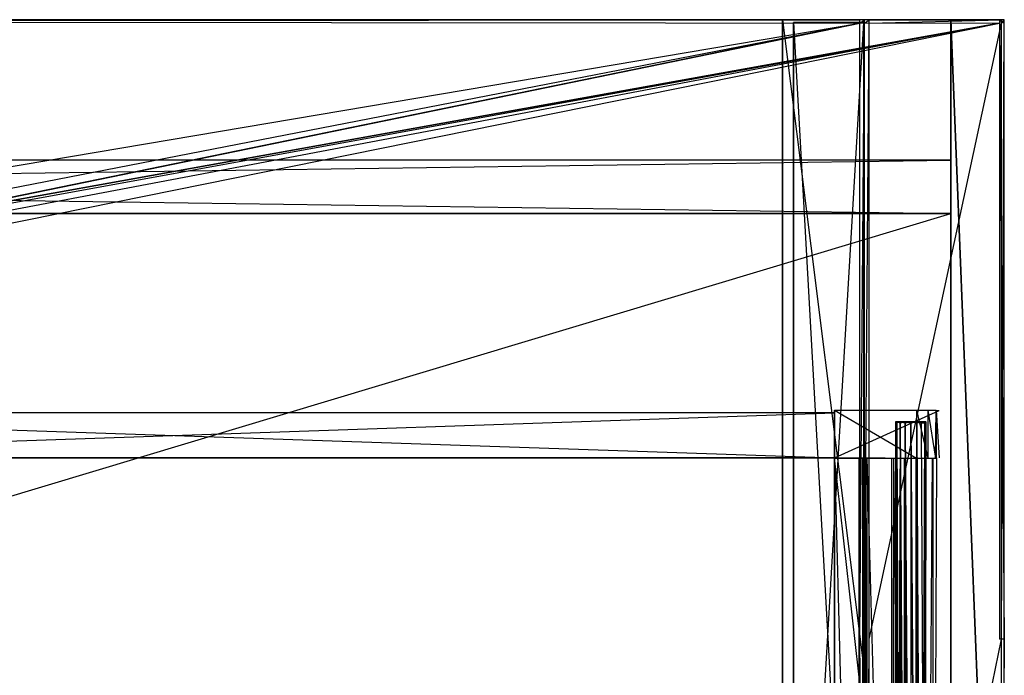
# Model space of a CAD drawing. Extents: x 0 to 1.4, y -0.5 to 0.
# Tile 22 of 22: x 1.05 to 1.4, y -0.23 to 0. Entities that reach past the tile are written whole.
import ezdxf

# ---------------------------------------------------------------- set-up
doc = ezdxf.new("R2010")
doc.units = 0
for name, color, linetype in [('L0_DRAWERBOX_LEGATO_REL_7_X_139', 7, 'CONTINUOUS'), ('L11_KORPUS_LEGATO_BO_X_13620__Y', 7, 'CONTINUOUS'), ('L12_KORPUS_LEGATO_RWT_X_13620__', 7, 'CONTINUOUS'), ('L13_KORPUS_LEGATO_3_N_B14400___', 7, 'CONTINUOUS'), ('L14_KORPUS_LEGATO_2_N_B14400___', 7, 'CONTINUOUS'), ('L28_PLATTE_LEGATO_N_B14400__0__', 7, 'CONTINUOUS'), ('L2_DRAWERBOX_LEGATO_REL_5_X_365', 7, 'CONTINUOUS'), ('L4_DRAWERBOX_LEGATO_REL_3_X_469', 7, 'CONTINUOUS'), ('L5_DRAWERBOX_LEGATO_REL_2_X_469', 7, 'CONTINUOUS'), ('L7_DRAWERBOX_LEGATO_REL_0_X_373', 7, 'CONTINUOUS'), ('L9_KORPUS_LEGATO_SE_X_190__Y_47', 7, 'CONTINUOUS')]:
    doc.layers.add(name, color=color, linetype=linetype)

msp = doc.modelspace()

# ---------------------------------------------------------------- linework, layer by layer
at = {"layer": 'L0_DRAWERBOX_LEGATO_REL_7_X_139', "color": 8}
for points, invisible_edges in [([(1.361331, -0.143525, 0.1666), (1.361743, -0.143151, 0.164526), (1.361743, -0.143525, 0.164526), (1.361331, -0.143525, 0.1666)], 13), ([(1.361743, -0.143151, 0.164526), (1.361331, -0.143525, 0.1666), (1.361331, -0.143151, 0.1666), (1.361743, -0.143151, 0.164526)], 14), ([(1.361743, -0.143525, 0.168674), (1.361331, -0.143151, 0.1666), (1.361331, -0.143525, 0.1666), (1.361743, -0.143525, 0.168674)], 13), ([(1.361331, -0.143151, 0.1666), (1.361743, -0.143525, 0.168674), (1.361743, -0.143151, 0.168674), (1.361331, -0.143151, 0.1666)], 14), ([(1.361743, -0.143151, 0.168674), (1.362513, -0.143151, 0.1666), (1.361331, -0.143151, 0.1666), (1.361743, -0.143151, 0.168674)], 13), ([(1.361331, -0.143151, 0.1666), (1.362835, -0.143151, 0.164979), (1.361743, -0.143151, 0.164526), (1.361331, -0.143151, 0.1666)], 13), ([(1.362835, -0.143151, 0.164979), (1.361331, -0.143151, 0.1666), (1.362513, -0.143151, 0.1666), (1.362835, -0.143151, 0.164979)], 14), ([(1.361331, -0.453487, 0.1666), (1.361743, -0.143525, 0.164526), (1.361743, -0.453487, 0.164526), (1.361331, -0.453487, 0.1666)], 13), ([(1.361743, -0.143525, 0.164526), (1.361331, -0.453487, 0.1666), (1.361331, -0.143525, 0.1666), (1.361743, -0.143525, 0.164526)], 14), ([(1.361743, -0.453487, 0.168674), (1.361331, -0.143525, 0.1666), (1.361331, -0.453487, 0.1666), (1.361743, -0.453487, 0.168674)], 13), ([(1.361331, -0.143525, 0.1666), (1.361743, -0.453487, 0.168674), (1.361743, -0.143525, 0.168674), (1.361331, -0.143525, 0.1666)], 14), ([(1.361743, -0.143525, 0.164526), (1.362918, -0.143151, 0.162768), (1.362918, -0.143525, 0.162768), (1.361743, -0.143525, 0.164526)], 13), ([(1.362918, -0.143151, 0.162768), (1.361743, -0.143525, 0.164526), (1.361743, -0.143151, 0.164526), (1.362918, -0.143151, 0.162768)], 14), ([(1.362918, -0.143525, 0.170432), (1.361743, -0.143151, 0.168674), (1.361743, -0.143525, 0.168674), (1.362918, -0.143525, 0.170432)], 13), ([(1.361743, -0.143151, 0.168674), (1.362918, -0.143525, 0.170432), (1.362918, -0.143151, 0.170432), (1.361743, -0.143151, 0.168674)], 14), ([(1.361743, -0.143151, 0.168674), (1.363754, -0.143151, 0.169596), (1.362835, -0.143151, 0.168221), (1.361743, -0.143151, 0.168674)], 13), ([(1.363754, -0.143151, 0.169596), (1.361743, -0.143151, 0.168674), (1.362918, -0.143151, 0.170432), (1.363754, -0.143151, 0.169596)], 14), ([(1.362513, -0.143151, 0.1666), (1.361743, -0.143151, 0.168674), (1.362835, -0.143151, 0.168221), (1.362513, -0.143151, 0.1666)], 14), ([(1.361743, -0.143151, 0.164526), (1.363754, -0.143151, 0.163604), (1.362918, -0.143151, 0.162768), (1.361743, -0.143151, 0.164526)], 13), ([(1.363754, -0.143151, 0.163604), (1.361743, -0.143151, 0.164526), (1.362835, -0.143151, 0.164979), (1.363754, -0.143151, 0.163604)], 14), ([(1.361743, -0.453487, 0.164526), (1.362918, -0.143525, 0.162768), (1.362918, -0.453487, 0.162768), (1.361743, -0.453487, 0.164526)], 13), ([(1.362918, -0.143525, 0.162768), (1.361743, -0.453487, 0.164526), (1.361743, -0.143525, 0.164526), (1.362918, -0.143525, 0.162768)], 14), ([(1.362918, -0.453487, 0.170432), (1.361743, -0.143525, 0.168674), (1.361743, -0.453487, 0.168674), (1.362918, -0.453487, 0.170432)], 13), ([(1.361743, -0.143525, 0.168674), (1.362918, -0.453487, 0.170432), (1.362918, -0.143525, 0.170432), (1.361743, -0.143525, 0.168674)], 14), ([(1.370664, -0.143151, 0.164979), (1.362835, -0.143151, 0.164979), (1.362513, -0.143151, 0.1666), (1.370664, -0.143151, 0.164979)], 10), ([(1.370664, -0.143151, 0.164979), (1.362513, -0.143151, 0.1666), (1.370987, -0.143151, 0.1666), (1.370664, -0.143151, 0.164979)], 13), ([(1.370987, -0.143151, 0.1666), (1.362513, -0.143151, 0.1666), (1.370664, -0.143151, 0.168221), (1.370987, -0.143151, 0.1666)], 10), ([(1.370664, -0.143151, 0.168221), (1.362513, -0.143151, 0.1666), (1.362835, -0.143151, 0.168221), (1.370664, -0.143151, 0.168221)], 13), ([(1.370664, -0.143151, 0.164979), (1.363754, -0.143151, 0.163604), (1.362835, -0.143151, 0.164979), (1.370664, -0.143151, 0.164979)], 13), ([(1.370664, -0.143151, 0.168221), (1.362835, -0.143151, 0.168221), (1.369746, -0.143151, 0.169596), (1.370664, -0.143151, 0.168221)], 14), ([(1.369746, -0.143151, 0.169596), (1.362835, -0.143151, 0.168221), (1.363754, -0.143151, 0.169596), (1.369746, -0.143151, 0.169596)], 15), ([(1.364676, -0.143151, 0.161593), (1.362918, -0.143525, 0.162768), (1.362918, -0.143151, 0.162768), (1.364676, -0.143151, 0.161593)], 13), ([(1.362918, -0.143525, 0.162768), (1.364676, -0.143151, 0.161593), (1.364676, -0.143525, 0.161593), (1.362918, -0.143525, 0.162768)], 14), ([(1.362918, -0.143151, 0.170432), (1.365128, -0.143151, 0.170514), (1.363754, -0.143151, 0.169596), (1.362918, -0.143151, 0.170432)], 13), ([(1.365128, -0.143151, 0.170514), (1.362918, -0.143151, 0.170432), (1.364676, -0.143151, 0.171607), (1.365128, -0.143151, 0.170514)], 14), ([(1.362918, -0.143151, 0.162768), (1.365128, -0.143151, 0.162686), (1.364676, -0.143151, 0.161593), (1.362918, -0.143151, 0.162768)], 13), ([(1.365128, -0.143151, 0.162686), (1.362918, -0.143151, 0.162768), (1.363754, -0.143151, 0.163604), (1.365128, -0.143151, 0.162686)], 14), ([(1.364676, -0.143525, 0.171607), (1.362918, -0.143151, 0.170432), (1.362918, -0.143525, 0.170432), (1.364676, -0.143525, 0.171607)], 13), ([(1.362918, -0.143151, 0.170432), (1.364676, -0.143525, 0.171607), (1.364676, -0.143151, 0.171607), (1.362918, -0.143151, 0.170432)], 14), ([(1.362918, -0.143525, 0.162768), (1.364676, -0.453487, 0.161593), (1.362918, -0.453487, 0.162768), (1.362918, -0.143525, 0.162768)], 13), ([(1.364676, -0.453487, 0.161593), (1.362918, -0.143525, 0.162768), (1.364676, -0.143525, 0.161593), (1.364676, -0.453487, 0.161593)], 14), ([(1.364676, -0.453487, 0.171607), (1.362918, -0.143525, 0.170432), (1.362918, -0.453487, 0.170432), (1.364676, -0.453487, 0.171607)], 13), ([(1.362918, -0.143525, 0.170432), (1.364676, -0.453487, 0.171607), (1.364676, -0.143525, 0.171607), (1.362918, -0.143525, 0.170432)], 14), ([(1.369746, -0.143151, 0.163604), (1.365128, -0.143151, 0.162686), (1.363754, -0.143151, 0.163604), (1.369746, -0.143151, 0.163604)], 13), ([(1.369746, -0.143151, 0.163604), (1.363754, -0.143151, 0.163604), (1.370664, -0.143151, 0.164979), (1.369746, -0.143151, 0.163604)], 10), ([(1.369746, -0.143151, 0.169596), (1.363754, -0.143151, 0.169596), (1.368371, -0.143151, 0.170514), (1.369746, -0.143151, 0.169596)], 15), ([(1.368371, -0.143151, 0.170514), (1.363754, -0.143151, 0.169596), (1.365128, -0.143151, 0.170514), (1.368371, -0.143151, 0.170514)], 15), ([(1.36675, -0.143151, 0.161181), (1.364676, -0.143525, 0.161593), (1.364676, -0.143151, 0.161593), (1.36675, -0.143151, 0.161181)], 13), ([(1.364676, -0.143525, 0.161593), (1.36675, -0.143151, 0.161181), (1.36675, -0.143525, 0.161181), (1.364676, -0.143525, 0.161593)], 14), ([(1.36675, -0.143525, 0.172019), (1.364676, -0.143151, 0.171607), (1.364676, -0.143525, 0.171607), (1.36675, -0.143525, 0.172019)], 13), ([(1.364676, -0.143151, 0.171607), (1.36675, -0.143525, 0.172019), (1.36675, -0.143151, 0.172019), (1.364676, -0.143151, 0.171607)], 14), ([(1.364676, -0.143151, 0.171607), (1.36675, -0.143151, 0.170837), (1.365128, -0.143151, 0.170514), (1.364676, -0.143151, 0.171607)], 13), ([(1.36675, -0.143151, 0.170837), (1.364676, -0.143151, 0.171607), (1.36675, -0.143151, 0.172019), (1.36675, -0.143151, 0.170837)], 14), ([(1.364676, -0.143151, 0.161593), (1.36675, -0.143151, 0.162363), (1.36675, -0.143151, 0.161181), (1.364676, -0.143151, 0.161593)], 13), ([(1.36675, -0.143151, 0.162363), (1.364676, -0.143151, 0.161593), (1.365128, -0.143151, 0.162686), (1.36675, -0.143151, 0.162363)], 14), ([(1.364676, -0.143525, 0.161593), (1.36675, -0.453487, 0.161181), (1.364676, -0.453487, 0.161593), (1.364676, -0.143525, 0.161593)], 13), ([(1.36675, -0.453487, 0.161181), (1.364676, -0.143525, 0.161593), (1.36675, -0.143525, 0.161181), (1.36675, -0.453487, 0.161181)], 14), ([(1.36675, -0.453487, 0.172019), (1.364676, -0.143525, 0.171607), (1.364676, -0.453487, 0.171607), (1.36675, -0.453487, 0.172019)], 13), ([(1.364676, -0.143525, 0.171607), (1.36675, -0.453487, 0.172019), (1.36675, -0.143525, 0.172019), (1.364676, -0.143525, 0.171607)], 14), ([(1.365128, -0.143151, 0.162686), (1.368371, -0.143151, 0.162686), (1.36675, -0.143151, 0.162363), (1.365128, -0.143151, 0.162686)], 13), ([(1.368371, -0.143151, 0.162686), (1.365128, -0.143151, 0.162686), (1.369746, -0.143151, 0.163604), (1.368371, -0.143151, 0.162686)], 10), ([(1.368371, -0.143151, 0.170514), (1.365128, -0.143151, 0.170514), (1.36675, -0.143151, 0.170837), (1.368371, -0.143151, 0.170514)], 15), ([(1.368824, -0.143525, 0.171607), (1.36675, -0.143151, 0.172019), (1.36675, -0.143525, 0.172019), (1.368824, -0.143525, 0.171607)], 13), ([(1.36675, -0.143151, 0.172019), (1.368824, -0.143525, 0.171607), (1.368824, -0.143151, 0.171607), (1.36675, -0.143151, 0.172019)], 14), ([(1.368824, -0.143151, 0.161593), (1.36675, -0.143525, 0.161181), (1.36675, -0.143151, 0.161181), (1.368824, -0.143151, 0.161593)], 13), ([(1.36675, -0.143525, 0.161181), (1.368824, -0.143151, 0.161593), (1.368824, -0.143525, 0.161593), (1.36675, -0.143525, 0.161181)], 14), ([(1.36675, -0.143151, 0.162363), (1.368824, -0.143151, 0.161593), (1.36675, -0.143151, 0.161181), (1.36675, -0.143151, 0.162363)], 13), ([(1.368824, -0.143151, 0.161593), (1.36675, -0.143151, 0.162363), (1.368371, -0.143151, 0.162686), (1.368824, -0.143151, 0.161593)], 14), ([(1.36675, -0.143151, 0.170837), (1.368824, -0.143151, 0.171607), (1.368371, -0.143151, 0.170514), (1.36675, -0.143151, 0.170837)], 13), ([(1.368824, -0.143151, 0.171607), (1.36675, -0.143151, 0.170837), (1.36675, -0.143151, 0.172019), (1.368824, -0.143151, 0.171607)], 14), ([(1.368824, -0.453487, 0.171607), (1.36675, -0.143525, 0.172019), (1.36675, -0.453487, 0.172019), (1.368824, -0.453487, 0.171607)], 13), ([(1.36675, -0.143525, 0.172019), (1.368824, -0.453487, 0.171607), (1.368824, -0.143525, 0.171607), (1.36675, -0.143525, 0.172019)], 14), ([(1.36675, -0.143525, 0.161181), (1.368824, -0.453487, 0.161593), (1.36675, -0.453487, 0.161181), (1.36675, -0.143525, 0.161181)], 13), ([(1.368824, -0.453487, 0.161593), (1.36675, -0.143525, 0.161181), (1.368824, -0.143525, 0.161593), (1.368824, -0.453487, 0.161593)], 14), ([(1.368371, -0.143151, 0.162686), (1.370582, -0.143151, 0.162768), (1.368824, -0.143151, 0.161593), (1.368371, -0.143151, 0.162686)], 13), ([(1.370582, -0.143151, 0.162768), (1.368371, -0.143151, 0.162686), (1.369746, -0.143151, 0.163604), (1.370582, -0.143151, 0.162768)], 14), ([(1.368371, -0.143151, 0.170514), (1.370582, -0.143151, 0.170432), (1.369746, -0.143151, 0.169596), (1.368371, -0.143151, 0.170514)], 13), ([(1.370582, -0.143151, 0.170432), (1.368371, -0.143151, 0.170514), (1.368824, -0.143151, 0.171607), (1.370582, -0.143151, 0.170432)], 14), ([(1.370582, -0.143525, 0.170432), (1.368824, -0.143151, 0.171607), (1.368824, -0.143525, 0.171607), (1.370582, -0.143525, 0.170432)], 13), ([(1.368824, -0.143151, 0.171607), (1.370582, -0.143525, 0.170432), (1.370582, -0.143151, 0.170432), (1.368824, -0.143151, 0.171607)], 14), ([(1.370582, -0.143151, 0.162768), (1.368824, -0.143525, 0.161593), (1.368824, -0.143151, 0.161593), (1.370582, -0.143151, 0.162768)], 13), ([(1.368824, -0.143525, 0.161593), (1.370582, -0.143151, 0.162768), (1.370582, -0.143525, 0.162768), (1.368824, -0.143525, 0.161593)], 14), ([(1.370582, -0.453487, 0.170432), (1.368824, -0.143525, 0.171607), (1.368824, -0.453487, 0.171607), (1.370582, -0.453487, 0.170432)], 13), ([(1.368824, -0.143525, 0.171607), (1.370582, -0.453487, 0.170432), (1.370582, -0.143525, 0.170432), (1.368824, -0.143525, 0.171607)], 14), ([(1.368824, -0.143525, 0.161593), (1.370582, -0.453487, 0.162768), (1.368824, -0.453487, 0.161593), (1.368824, -0.143525, 0.161593)], 13), ([(1.370582, -0.453487, 0.162768), (1.368824, -0.143525, 0.161593), (1.370582, -0.143525, 0.162768), (1.370582, -0.453487, 0.162768)], 14), ([(1.369746, -0.143151, 0.163604), (1.371757, -0.143151, 0.164526), (1.370582, -0.143151, 0.162768), (1.369746, -0.143151, 0.163604)], 13), ([(1.371757, -0.143151, 0.164526), (1.369746, -0.143151, 0.163604), (1.370664, -0.143151, 0.164979), (1.371757, -0.143151, 0.164526)], 14), ([(1.369746, -0.143151, 0.169596), (1.371757, -0.143151, 0.168674), (1.370664, -0.143151, 0.168221), (1.369746, -0.143151, 0.169596)], 13), ([(1.371757, -0.143151, 0.168674), (1.369746, -0.143151, 0.169596), (1.370582, -0.143151, 0.170432), (1.371757, -0.143151, 0.168674)], 14), ([(1.371757, -0.143151, 0.168674), (1.370582, -0.143525, 0.170432), (1.371757, -0.143525, 0.168674), (1.371757, -0.143151, 0.168674)], 13), ([(1.370582, -0.143525, 0.170432), (1.371757, -0.143151, 0.168674), (1.370582, -0.143151, 0.170432), (1.370582, -0.143525, 0.170432)], 14), ([(1.370582, -0.143151, 0.162768), (1.371757, -0.143525, 0.164526), (1.370582, -0.143525, 0.162768), (1.370582, -0.143151, 0.162768)], 13), ([(1.371757, -0.143525, 0.164526), (1.370582, -0.143151, 0.162768), (1.371757, -0.143151, 0.164526), (1.371757, -0.143525, 0.164526)], 14), ([(1.371757, -0.143525, 0.168674), (1.370582, -0.453487, 0.170432), (1.371757, -0.453487, 0.168674), (1.371757, -0.143525, 0.168674)], 13), ([(1.370582, -0.453487, 0.170432), (1.371757, -0.143525, 0.168674), (1.370582, -0.143525, 0.170432), (1.370582, -0.453487, 0.170432)], 14), ([(1.370582, -0.143525, 0.162768), (1.371757, -0.453487, 0.164526), (1.370582, -0.453487, 0.162768), (1.370582, -0.143525, 0.162768)], 13), ([(1.371757, -0.453487, 0.164526), (1.370582, -0.143525, 0.162768), (1.371757, -0.143525, 0.164526), (1.371757, -0.453487, 0.164526)], 14), ([(1.370664, -0.143151, 0.164979), (1.372169, -0.143151, 0.1666), (1.371757, -0.143151, 0.164526), (1.370664, -0.143151, 0.164979)], 13), ([(1.372169, -0.143151, 0.1666), (1.370664, -0.143151, 0.164979), (1.370987, -0.143151, 0.1666), (1.372169, -0.143151, 0.1666)], 14), ([(1.371757, -0.143151, 0.168674), (1.370987, -0.143151, 0.1666), (1.370664, -0.143151, 0.168221), (1.371757, -0.143151, 0.168674)], 14), ([(1.370987, -0.143151, 0.1666), (1.371757, -0.143151, 0.168674), (1.372169, -0.143151, 0.1666), (1.370987, -0.143151, 0.1666)], 13), ([(1.372169, -0.143151, 0.1666), (1.371757, -0.143525, 0.168674), (1.372169, -0.143525, 0.1666), (1.372169, -0.143151, 0.1666)], 13), ([(1.371757, -0.143525, 0.168674), (1.372169, -0.143151, 0.1666), (1.371757, -0.143151, 0.168674), (1.371757, -0.143525, 0.168674)], 14), ([(1.371757, -0.143151, 0.164526), (1.372169, -0.143525, 0.1666), (1.371757, -0.143525, 0.164526), (1.371757, -0.143151, 0.164526)], 13), ([(1.372169, -0.143525, 0.1666), (1.371757, -0.143151, 0.164526), (1.372169, -0.143151, 0.1666), (1.372169, -0.143525, 0.1666)], 14), ([(1.372169, -0.143525, 0.1666), (1.371757, -0.453487, 0.168674), (1.372169, -0.453487, 0.1666), (1.372169, -0.143525, 0.1666)], 13), ([(1.371757, -0.453487, 0.168674), (1.372169, -0.143525, 0.1666), (1.371757, -0.143525, 0.168674), (1.371757, -0.453487, 0.168674)], 14), ([(1.371757, -0.143525, 0.164526), (1.372169, -0.453487, 0.1666), (1.371757, -0.453487, 0.164526), (1.371757, -0.143525, 0.164526)], 13), ([(1.372169, -0.453487, 0.1666), (1.371757, -0.143525, 0.164526), (1.372169, -0.143525, 0.1666), (1.372169, -0.453487, 0.1666)], 14)]:
    msp.add_3dface(points, dxfattribs=dict(at, invisible_edges=invisible_edges))
at = {"layer": 'L11_KORPUS_LEGATO_BO_X_13620__Y', "color": 8}
for points, invisible_edges in [([(1.381, -0.4785, 0.02), (0.019, -0.069, 0.02), (0.019, -0.4785, 0.02), (1.381, -0.4785, 0.02)], 13), ([(0.019, -0.069, 0.02), (1.381, -0.4785, 0.02), (1.381, -0.069, 0.02), (0.019, -0.069, 0.02)], 14), ([(1.381, -0.069, 0.001), (0.019, -0.4785, 0.001), (0.019, -0.069, 0.001), (1.381, -0.069, 0.001)], 13), ([(0.019, -0.4785, 0.001), (1.381, -0.069, 0.001), (1.381, -0.4785, 0.001), (0.019, -0.4785, 0.001)], 14), ([(0.019, -0.069, 0.02), (1.381, -0.069, 0.001), (0.019, -0.069, 0.001), (0.019, -0.069, 0.02)], 13), ([(1.381, -0.069, 0.001), (0.019, -0.069, 0.02), (1.381, -0.069, 0.02), (1.381, -0.069, 0.001)], 14), ([(1.381, -0.069, 0.001), (1.381, -0.4785, 0.02), (1.381, -0.4785, 0.001), (1.381, -0.069, 0.001)], 13), ([(1.381, -0.4785, 0.02), (1.381, -0.069, 0.001), (1.381, -0.069, 0.02), (1.381, -0.4785, 0.02)], 14)]:
    msp.add_3dface(points, dxfattribs=dict(at, invisible_edges=invisible_edges))
at = {"layer": 'L12_KORPUS_LEGATO_RWT_X_13620__', "color": 8}
for points, invisible_edges in [([(0.019, -0.05, 0.1605), (1.381, -0.05, 0.0005), (0.019, -0.05, 0.0005), (0.019, -0.05, 0.1605)], 13), ([(1.381, -0.05, 0.0005), (0.019, -0.05, 0.1605), (1.381, -0.05, 0.1605), (1.381, -0.05, 0.0005)], 14), ([(1.381, -0.05, 0.0005), (0.019, -0.069, 0.0005), (0.019, -0.05, 0.0005), (1.381, -0.05, 0.0005)], 13), ([(0.019, -0.069, 0.0005), (1.381, -0.05, 0.0005), (1.381, -0.069, 0.0005), (0.019, -0.069, 0.0005)], 14), ([(1.381, -0.069, 0.1605), (0.019, -0.05, 0.1605), (0.019, -0.069, 0.1605), (1.381, -0.069, 0.1605)], 13), ([(0.019, -0.05, 0.1605), (1.381, -0.069, 0.1605), (1.381, -0.05, 0.1605), (0.019, -0.05, 0.1605)], 14), ([(1.381, -0.05, 0.0005), (1.381, -0.069, 0.1605), (1.381, -0.069, 0.0005), (1.381, -0.05, 0.0005)], 13), ([(1.381, -0.069, 0.1605), (1.381, -0.05, 0.0005), (1.381, -0.05, 0.1605), (1.381, -0.069, 0.1605)], 14), ([(1.381, -0.069, 0.0005), (0.019, -0.069, 0.1605), (0.019, -0.069, 0.0005), (1.381, -0.069, 0.0005)], 13), ([(0.019, -0.069, 0.1605), (1.381, -0.069, 0.0005), (1.381, -0.069, 0.1605), (0.019, -0.069, 0.1605)], 14)]:
    msp.add_3dface(points, dxfattribs=dict(at, invisible_edges=invisible_edges))
at = {"layer": 'L13_KORPUS_LEGATO_3_N_B14400___', "color": 8}
for points, invisible_edges in [([(1.321, 0, 0.332), (1.381, 0, 0.313), (1.321, 0, 0.313), (1.321, 0, 0.332)], 13), ([(1.381, 0, 0.313), (1.321, 0, 0.332), (1.381, 0, 0.332), (1.381, 0, 0.313)], 14), ([(1.381, 0, 0.313), (1.321, -0.4185, 0.313), (1.321, 0, 0.313), (1.381, 0, 0.313)], 13), ([(1.381, -0.4785, 0.313), (1.321, -0.4185, 0.313), (1.381, 0, 0.313), (1.381, -0.4785, 0.313)], 15), ([(1.381, -0.4785, 0.332), (1.321, 0, 0.332), (1.321, -0.4185, 0.332), (1.381, -0.4785, 0.332)], 13), ([(1.321, 0, 0.332), (1.381, -0.4785, 0.332), (1.381, 0, 0.332), (1.321, 0, 0.332)], 14), ([(1.321, -0.4185, 0.332), (1.321, 0, 0.313), (1.321, -0.4185, 0.313), (1.321, -0.4185, 0.332)], 13), ([(1.321, 0, 0.313), (1.321, -0.4185, 0.332), (1.321, 0, 0.332), (1.321, 0, 0.313)], 14), ([(1.381, 0, 0.313), (1.381, -0.4785, 0.332), (1.381, -0.4785, 0.313), (1.381, 0, 0.313)], 13), ([(1.381, -0.4785, 0.332), (1.381, 0, 0.313), (1.381, 0, 0.332), (1.381, -0.4785, 0.332)], 14)]:
    msp.add_3dface(points, dxfattribs=dict(at, invisible_edges=invisible_edges))
at = {"layer": 'L14_KORPUS_LEGATO_2_N_B14400___', "color": 8}
for points, invisible_edges in [([(1.35, -0.001, 0.332), (1.325, -0.425, 0.332), (1.325, -0.001, 0.332), (1.35, -0.001, 0.332)], 13), ([(1.325, -0.425, 0.332), (1.35, -0.001, 0.332), (1.35, -0.45, 0.332), (1.325, -0.425, 0.332)], 14), ([(1.35, -0.45, 0.342), (1.325, -0.001, 0.342), (1.325, -0.425, 0.342), (1.35, -0.45, 0.342)], 13), ([(1.325, -0.001, 0.342), (1.35, -0.45, 0.342), (1.35, -0.001, 0.342), (1.325, -0.001, 0.342)], 14), ([(1.325, -0.425, 0.342), (1.325, -0.001, 0.332), (1.325, -0.425, 0.332), (1.325, -0.425, 0.342)], 13), ([(1.325, -0.001, 0.332), (1.325, -0.425, 0.342), (1.325, -0.001, 0.342), (1.325, -0.001, 0.332)], 14), ([(1.325, -0.001, 0.342), (1.35, -0.001, 0.332), (1.325, -0.001, 0.332), (1.325, -0.001, 0.342)], 13), ([(1.35, -0.001, 0.332), (1.325, -0.001, 0.342), (1.35, -0.001, 0.342), (1.35, -0.001, 0.332)], 14), ([(1.35, -0.001, 0.332), (1.35, -0.45, 0.342), (1.35, -0.45, 0.332), (1.35, -0.001, 0.332)], 13), ([(1.35, -0.45, 0.342), (1.35, -0.001, 0.332), (1.35, -0.001, 0.342), (1.35, -0.45, 0.342)], 14)]:
    msp.add_3dface(points, dxfattribs=dict(at, invisible_edges=invisible_edges))
at = {"layer": 'L28_PLATTE_LEGATO_N_B14400__0__', "color": 8}
for points, invisible_edges in [([(0.00192, 0, 0.378361), (1.398322, 0, 0.374378), (0.00192, 0, 0.374378), (0.00192, 0, 0.378361)], 13), ([(1.398322, 0, 0.374378), (0.00192, 0, 0.378361), (1.398322, 0, 0.378361), (1.398322, 0, 0.374378)], 14), ([(0.00192, 0, 0.38), (1.398322, 0, 0.378361), (0.00192, 0, 0.378361), (0.00192, 0, 0.38)], 13), ([(1.398322, 0, 0.378361), (0.00192, 0, 0.38), (1.398322, 0, 0.38), (1.398322, 0, 0.378361)], 14), ([(0.00192, 0, 0.3732), (1.397308, 0, 0.372564), (0.002933, 0, 0.372564), (0.00192, 0, 0.3732)], 13), ([(1.397308, 0, 0.372564), (0.00192, 0, 0.3732), (1.398322, 0, 0.3732), (1.397308, 0, 0.372564)], 14), ([(0.00192, 0, 0.374378), (1.398322, 0, 0.3732), (0.00192, 0, 0.3732), (0.00192, 0, 0.374378)], 13), ([(1.398322, 0, 0.3732), (0.00192, 0, 0.374378), (1.398322, 0, 0.374378), (1.398322, 0, 0.3732)], 14), ([(1.398322, -0.001197, 0.38), (0.00192, 0, 0.38), (0.00192, -0.001197, 0.38), (1.398322, -0.001197, 0.38)], 13), ([(0.00192, 0, 0.38), (1.398322, -0.001197, 0.38), (1.398322, 0, 0.38), (0.00192, 0, 0.38)], 14), ([(0.002933, 0, 0.372564), (1.350281, 0, 0.343069), (0.049961, 0, 0.343069), (0.002933, 0, 0.372564)], 13), ([(1.350281, 0, 0.343069), (0.002933, 0, 0.372564), (1.397308, 0, 0.372564), (1.350281, 0, 0.343069)], 14), ([(0.049961, 0, 0.343069), (1.348577, 0, 0.342), (0.051665, 0, 0.342), (0.049961, 0, 0.343069)], 13), ([(1.348577, 0, 0.342), (0.049961, 0, 0.343069), (1.350281, 0, 0.343069), (1.348577, 0, 0.342)], 14), ([(1.348577, 0, 0.342), (0.051665, -0.001197, 0.342), (0.051665, 0, 0.342), (1.348577, 0, 0.342)], 13), ([(0.051665, -0.001197, 0.342), (1.348577, 0, 0.342), (1.348577, -0.001197, 0.342), (0.051665, -0.001197, 0.342)], 14), ([(1.350281, 0, 0.343069), (1.350256, 0, 0.342), (1.348577, 0, 0.342), (1.350281, 0, 0.343069)], 13), ([(1.350256, 0, 0.342), (1.348577, -0.001197, 0.342), (1.348577, 0, 0.342), (1.350256, 0, 0.342)], 13), ([(1.348577, -0.001197, 0.342), (1.350256, 0, 0.342), (1.350256, -0.001197, 0.342), (1.348577, -0.001197, 0.342)], 14), ([(1.351959, 0, 0.343069), (1.350256, -0.001197, 0.342), (1.350256, 0, 0.342), (1.351959, 0, 0.343069)], 13), ([(1.350256, -0.001197, 0.342), (1.351959, 0, 0.343069), (1.351959, -0.001197, 0.343069), (1.350256, -0.001197, 0.342)], 14), ([(1.350256, 0, 0.342), (1.350281, 0, 0.343069), (1.351959, 0, 0.343069), (1.350256, 0, 0.342)], 14), ([(1.397308, 0, 0.372564), (1.351959, 0, 0.343069), (1.350281, 0, 0.343069), (1.397308, 0, 0.372564)], 13), ([(1.398987, 0, 0.372564), (1.351959, -0.001197, 0.343069), (1.351959, 0, 0.343069), (1.398987, 0, 0.372564)], 13), ([(1.351959, -0.001197, 0.343069), (1.398987, 0, 0.372564), (1.398987, -0.001197, 0.372564), (1.351959, -0.001197, 0.343069)], 14), ([(1.351959, 0, 0.343069), (1.397308, 0, 0.372564), (1.398987, 0, 0.372564), (1.351959, 0, 0.343069)], 14), ([(1.398322, 0, 0.3732), (1.398987, 0, 0.372564), (1.397308, 0, 0.372564), (1.398322, 0, 0.3732)], 13), ([(1.4, -0.001197, 0.38), (1.398322, 0, 0.38), (1.398322, -0.001197, 0.38), (1.4, -0.001197, 0.38)], 13), ([(1.398322, 0, 0.38), (1.4, -0.001197, 0.38), (1.4, 0, 0.38), (1.398322, 0, 0.38)], 14), ([(1.398322, 0, 0.38), (1.4, 0, 0.378361), (1.398322, 0, 0.378361), (1.398322, 0, 0.38)], 13), ([(1.4, 0, 0.378361), (1.398322, 0, 0.38), (1.4, 0, 0.38), (1.4, 0, 0.378361)], 14), ([(1.398322, 0, 0.378361), (1.4, 0, 0.374378), (1.398322, 0, 0.374378), (1.398322, 0, 0.378361)], 13), ([(1.4, 0, 0.374378), (1.398322, 0, 0.378361), (1.4, 0, 0.378361), (1.4, 0, 0.374378)], 14), ([(1.398322, 0, 0.374378), (1.4, 0, 0.3732), (1.398322, 0, 0.3732), (1.398322, 0, 0.374378)], 13), ([(1.4, 0, 0.3732), (1.398322, 0, 0.374378), (1.4, 0, 0.374378), (1.4, 0, 0.3732)], 14), ([(1.398987, 0, 0.372564), (1.398322, 0, 0.3732), (1.4, 0, 0.3732), (1.398987, 0, 0.372564)], 14), ([(1.4, 0, 0.3732), (1.398987, -0.001197, 0.372564), (1.398987, 0, 0.372564), (1.4, 0, 0.3732)], 13), ([(1.398987, -0.001197, 0.372564), (1.4, 0, 0.3732), (1.4, -0.001197, 0.3732), (1.398987, -0.001197, 0.372564)], 14), ([(1.4, 0, 0.3732), (1.4, -0.001197, 0.374378), (1.4, -0.001197, 0.3732), (1.4, 0, 0.3732)], 13), ([(1.4, -0.001197, 0.374378), (1.4, 0, 0.3732), (1.4, 0, 0.374378), (1.4, -0.001197, 0.374378)], 14), ([(1.4, 0, 0.374378), (1.4, -0.001197, 0.378361), (1.4, -0.001197, 0.374378), (1.4, 0, 0.374378)], 13), ([(1.4, -0.001197, 0.378361), (1.4, 0, 0.374378), (1.4, 0, 0.378361), (1.4, -0.001197, 0.378361)], 14), ([(1.4, 0, 0.378361), (1.4, -0.001197, 0.38), (1.4, -0.001197, 0.378361), (1.4, 0, 0.378361)], 13), ([(1.4, -0.001197, 0.38), (1.4, 0, 0.378361), (1.4, 0, 0.38), (1.4, -0.001197, 0.38)], 14), ([(0.00192, -0.001197, 0.38), (0.682226, -0.129992, 0.38), (1.398322, -0.001197, 0.38), (0.00192, -0.001197, 0.38)], 13), ([(1.348577, -0.001197, 0.342), (0.051665, -0.220523, 0.342), (0.051665, -0.001197, 0.342), (1.348577, -0.001197, 0.342)], 13), ([(0.051665, -0.220523, 0.342), (1.348577, -0.001197, 0.342), (0.682383, -0.130785, 0.342), (0.051665, -0.220523, 0.342)], 10), ([(1.398322, -0.001197, 0.38), (0.682226, -0.129992, 0.38), (0.700233, -0.128218, 0.38), (1.398322, -0.001197, 0.38)], 10), ([(0.682383, -0.130785, 0.342), (1.348577, -0.001197, 0.342), (0.700233, -0.129027, 0.342), (0.682383, -0.130785, 0.342)], 10), ([(1.398322, -0.001197, 0.38), (0.700233, -0.128218, 0.38), (0.718241, -0.129992, 0.38), (1.398322, -0.001197, 0.38)], 13), ([(0.700233, -0.129027, 0.342), (1.348577, -0.001197, 0.342), (0.718083, -0.130785, 0.342), (0.700233, -0.129027, 0.342)], 13), ([(0.718083, -0.130785, 0.342), (1.348577, -0.001197, 0.342), (0.735247, -0.135991, 0.342), (0.718083, -0.130785, 0.342)], 10), ([(1.398322, -0.001197, 0.38), (0.718241, -0.129992, 0.38), (0.735557, -0.135245, 0.38), (1.398322, -0.001197, 0.38)], 10), ([(0.735247, -0.135991, 0.342), (1.348577, -0.001197, 0.342), (0.751066, -0.144446, 0.342), (0.735247, -0.135991, 0.342)], 15), ([(1.398322, -0.001197, 0.38), (0.735557, -0.135245, 0.38), (0.751515, -0.143774, 0.38), (1.398322, -0.001197, 0.38)], 13), ([(0.751066, -0.144446, 0.342), (1.348577, -0.001197, 0.342), (0.764931, -0.155825, 0.342), (0.751066, -0.144446, 0.342)], 15), ([(1.398322, -0.001197, 0.38), (0.751515, -0.143774, 0.38), (0.765502, -0.155254, 0.38), (1.398322, -0.001197, 0.38)], 15), ([(0.764931, -0.155825, 0.342), (1.348577, -0.001197, 0.342), (0.77631, -0.16969, 0.342), (0.764931, -0.155825, 0.342)], 15), ([(1.398322, -0.001197, 0.38), (0.765502, -0.155254, 0.38), (0.776982, -0.169241, 0.38), (1.398322, -0.001197, 0.38)], 15), ([(0.77631, -0.16969, 0.342), (1.348577, -0.001197, 0.342), (0.784765, -0.185509, 0.342), (0.77631, -0.16969, 0.342)], 15), ([(1.398322, -0.001197, 0.38), (0.776982, -0.169241, 0.38), (0.785512, -0.185199, 0.38), (1.398322, -0.001197, 0.38)], 15), ([(0.784765, -0.185509, 0.342), (1.348577, -0.001197, 0.342), (0.789972, -0.202673, 0.342), (0.784765, -0.185509, 0.342)], 15), ([(1.398322, -0.001197, 0.38), (0.785512, -0.185199, 0.38), (0.790764, -0.202515, 0.38), (1.398322, -0.001197, 0.38)], 15), ([(0.789972, -0.202673, 0.342), (1.348577, -0.001197, 0.342), (0.79173, -0.220523, 0.342), (0.789972, -0.202673, 0.342)], 15), ([(1.398322, -0.001197, 0.38), (0.790764, -0.202515, 0.38), (0.792538, -0.220523, 0.38), (1.398322, -0.001197, 0.38)], 15), ([(0.79173, -0.220523, 0.342), (1.348577, -0.001197, 0.342), (1.348577, -0.220523, 0.342), (0.79173, -0.220523, 0.342)], 15), ([(1.398322, -0.001197, 0.38), (0.792538, -0.220523, 0.38), (1.398322, -0.220523, 0.38), (1.398322, -0.001197, 0.38)], 15), ([(1.350256, -0.001197, 0.342), (1.348577, -0.220523, 0.342), (1.348577, -0.001197, 0.342), (1.350256, -0.001197, 0.342)], 13), ([(1.348577, -0.220523, 0.342), (1.350256, -0.001197, 0.342), (1.350256, -0.220523, 0.342), (1.348577, -0.220523, 0.342)], 14), ([(1.351959, -0.001197, 0.343069), (1.350256, -0.220523, 0.342), (1.350256, -0.001197, 0.342), (1.351959, -0.001197, 0.343069)], 13), ([(1.350256, -0.220523, 0.342), (1.351959, -0.001197, 0.343069), (1.351959, -0.220523, 0.343069), (1.350256, -0.220523, 0.342)], 14), ([(1.398987, -0.001197, 0.372564), (1.351959, -0.220523, 0.343069), (1.351959, -0.001197, 0.343069), (1.398987, -0.001197, 0.372564)], 13), ([(1.351959, -0.220523, 0.343069), (1.398987, -0.001197, 0.372564), (1.398987, -0.220523, 0.372564), (1.351959, -0.220523, 0.343069)], 14), ([(1.4, -0.220523, 0.38), (1.398322, -0.001197, 0.38), (1.398322, -0.220523, 0.38), (1.4, -0.220523, 0.38)], 13), ([(1.398322, -0.001197, 0.38), (1.4, -0.220523, 0.38), (1.4, -0.001197, 0.38), (1.398322, -0.001197, 0.38)], 14), ([(1.4, -0.001197, 0.3732), (1.398987, -0.220523, 0.372564), (1.398987, -0.001197, 0.372564), (1.4, -0.001197, 0.3732)], 13), ([(1.398987, -0.220523, 0.372564), (1.4, -0.001197, 0.3732), (1.4, -0.220523, 0.3732), (1.398987, -0.220523, 0.372564)], 14), ([(1.4, -0.001197, 0.378361), (1.4, -0.220523, 0.38), (1.4, -0.220523, 0.378361), (1.4, -0.001197, 0.378361)], 13), ([(1.4, -0.220523, 0.38), (1.4, -0.001197, 0.378361), (1.4, -0.001197, 0.38), (1.4, -0.220523, 0.38)], 14), ([(1.4, -0.001197, 0.374378), (1.4, -0.220523, 0.378361), (1.4, -0.220523, 0.374378), (1.4, -0.001197, 0.374378)], 13), ([(1.4, -0.220523, 0.378361), (1.4, -0.001197, 0.374378), (1.4, -0.001197, 0.378361), (1.4, -0.220523, 0.378361)], 14), ([(1.4, -0.001197, 0.3732), (1.4, -0.220523, 0.374378), (1.4, -0.220523, 0.3732), (1.4, -0.001197, 0.3732)], 13), ([(1.4, -0.220523, 0.374378), (1.4, -0.001197, 0.3732), (1.4, -0.001197, 0.374378), (1.4, -0.220523, 0.374378)], 14), ([(1.398322, -0.498375, 0.38), (0.00192, -0.220523, 0.38), (0.00192, -0.498375, 0.38), (1.398322, -0.498375, 0.38)], 13), ([(0.00192, -0.220523, 0.38), (1.398322, -0.498375, 0.38), (0.682226, -0.311054, 0.38), (0.00192, -0.220523, 0.38)], 10), ([(1.348577, -0.448631, 0.342), (0.789972, -0.238373, 0.342), (0.79173, -0.220523, 0.342), (1.348577, -0.448631, 0.342)], 15), ([(0.790764, -0.23853, 0.38), (1.398322, -0.498375, 0.38), (0.792538, -0.220523, 0.38), (0.790764, -0.23853, 0.38)], 15), ([(1.348577, -0.448631, 0.342), (0.79173, -0.220523, 0.342), (1.348577, -0.220523, 0.342), (1.348577, -0.448631, 0.342)], 15), ([(0.792538, -0.220523, 0.38), (1.398322, -0.498375, 0.38), (1.398322, -0.220523, 0.38), (0.792538, -0.220523, 0.38)], 15), ([(1.350256, -0.220523, 0.342), (1.348577, -0.448631, 0.342), (1.348577, -0.220523, 0.342), (1.350256, -0.220523, 0.342)], 13), ([(1.348577, -0.448631, 0.342), (1.350256, -0.220523, 0.342), (1.350256, -0.448631, 0.342), (1.348577, -0.448631, 0.342)], 14), ([(1.351959, -0.220523, 0.343069), (1.350256, -0.448631, 0.342), (1.350256, -0.220523, 0.342), (1.351959, -0.220523, 0.343069)], 13), ([(1.350256, -0.448631, 0.342), (1.351959, -0.220523, 0.343069), (1.351959, -0.450334, 0.343069), (1.350256, -0.448631, 0.342)], 14), ([(1.398987, -0.220523, 0.372564), (1.351959, -0.450334, 0.343069), (1.351959, -0.220523, 0.343069), (1.398987, -0.220523, 0.372564)], 13), ([(1.351959, -0.450334, 0.343069), (1.398987, -0.220523, 0.372564), (1.398987, -0.497362, 0.372564), (1.351959, -0.450334, 0.343069)], 14), ([(1.398322, -0.498375, 0.38), (1.4, -0.220523, 0.38), (1.398322, -0.220523, 0.38), (1.398322, -0.498375, 0.38)], 13), ([(1.4, -0.220523, 0.38), (1.398322, -0.498375, 0.38), (1.4, -0.498375, 0.38), (1.4, -0.220523, 0.38)], 14), ([(1.4, -0.220523, 0.3732), (1.398987, -0.497362, 0.372564), (1.398987, -0.220523, 0.372564), (1.4, -0.220523, 0.3732)], 13), ([(1.398987, -0.497362, 0.372564), (1.4, -0.220523, 0.3732), (1.4, -0.498375, 0.3732), (1.398987, -0.497362, 0.372564)], 14), ([(1.4, -0.220523, 0.378361), (1.4, -0.498375, 0.38), (1.4, -0.498375, 0.378361), (1.4, -0.220523, 0.378361)], 13), ([(1.4, -0.498375, 0.38), (1.4, -0.220523, 0.378361), (1.4, -0.220523, 0.38), (1.4, -0.498375, 0.38)], 14), ([(1.4, -0.220523, 0.3732), (1.4, -0.498375, 0.374378), (1.4, -0.498375, 0.3732), (1.4, -0.220523, 0.3732)], 13), ([(1.4, -0.498375, 0.374378), (1.4, -0.220523, 0.3732), (1.4, -0.220523, 0.374378), (1.4, -0.498375, 0.374378)], 14), ([(1.4, -0.220523, 0.374378), (1.4, -0.498375, 0.378361), (1.4, -0.498375, 0.374378), (1.4, -0.220523, 0.374378)], 13), ([(1.4, -0.498375, 0.378361), (1.4, -0.220523, 0.374378), (1.4, -0.220523, 0.378361), (1.4, -0.498375, 0.378361)], 14)]:
    msp.add_3dface(points, dxfattribs=dict(at, invisible_edges=invisible_edges))
at = {"layer": 'L2_DRAWERBOX_LEGATO_REL_5_X_365', "color": 8}
for points, invisible_edges in [([(1.339515, -0.48, 0.048743), (1.339515, -0.156, 0.032), (1.339515, -0.48, 0.032), (1.339515, -0.48, 0.048743)], 13), ([(1.339515, -0.156, 0.032), (1.339515, -0.48, 0.048743), (1.339515, -0.156, 0.048743), (1.339515, -0.156, 0.032)], 14), ([(1.339515, -0.156, 0.032), (1.376, -0.48, 0.032), (1.339515, -0.48, 0.032), (1.339515, -0.156, 0.032)], 13), ([(1.376, -0.48, 0.032), (1.339515, -0.156, 0.032), (1.376, -0.156, 0.032), (1.376, -0.48, 0.032)], 14), ([(1.348259, -0.48, 0.055052), (1.339515, -0.156, 0.048743), (1.339515, -0.48, 0.048743), (1.348259, -0.48, 0.055052)], 13), ([(1.339515, -0.156, 0.048743), (1.348259, -0.48, 0.055052), (1.348259, -0.156, 0.055052), (1.339515, -0.156, 0.048743)], 14), ([(1.349568, -0.48, 0.056719), (1.348259, -0.156, 0.055052), (1.348259, -0.48, 0.055052), (1.349568, -0.48, 0.056719)], 13), ([(1.348259, -0.156, 0.055052), (1.349568, -0.48, 0.056719), (1.349568, -0.156, 0.056719), (1.348259, -0.156, 0.055052)], 14), ([(1.35053, -0.48, 0.058607), (1.349568, -0.156, 0.056719), (1.349568, -0.48, 0.056719), (1.35053, -0.48, 0.058607)], 13), ([(1.349568, -0.156, 0.056719), (1.35053, -0.48, 0.058607), (1.35053, -0.156, 0.058607), (1.349568, -0.156, 0.056719)], 14), ([(1.351111, -0.48, 0.060646), (1.35053, -0.156, 0.058607), (1.35053, -0.48, 0.058607), (1.351111, -0.48, 0.060646)], 13), ([(1.35053, -0.156, 0.058607), (1.351111, -0.48, 0.060646), (1.351111, -0.156, 0.060646), (1.35053, -0.156, 0.058607)], 14), ([(1.35982, -0.48, 0.113598), (1.351111, -0.156, 0.060646), (1.351111, -0.48, 0.060646), (1.35982, -0.48, 0.113598)], 13), ([(1.351111, -0.156, 0.060646), (1.35982, -0.48, 0.113598), (1.35982, -0.156, 0.113598), (1.351111, -0.156, 0.060646)], 14), ([(1.360572, -0.48, 0.114666), (1.35982, -0.156, 0.113598), (1.35982, -0.48, 0.113598), (1.360572, -0.48, 0.114666)], 13), ([(1.35982, -0.156, 0.113598), (1.360572, -0.48, 0.114666), (1.360572, -0.156, 0.114666), (1.35982, -0.156, 0.113598)], 14), ([(1.364411, -0.48, 0.115998), (1.360572, -0.156, 0.114666), (1.360572, -0.48, 0.114666), (1.364411, -0.48, 0.115998)], 13), ([(1.360572, -0.156, 0.114666), (1.364411, -0.48, 0.115998), (1.364411, -0.156, 0.115998), (1.360572, -0.156, 0.114666)], 14), ([(1.368474, -0.48, 0.115948), (1.364411, -0.156, 0.115998), (1.364411, -0.48, 0.115998), (1.368474, -0.48, 0.115948)], 13), ([(1.364411, -0.156, 0.115998), (1.368474, -0.48, 0.115948), (1.368474, -0.156, 0.115948), (1.364411, -0.156, 0.115998)], 14), ([(1.37212, -0.48, 0.114232), (1.368474, -0.156, 0.115948), (1.368474, -0.48, 0.115948), (1.37212, -0.48, 0.114232)], 13), ([(1.368474, -0.156, 0.115948), (1.37212, -0.48, 0.114232), (1.37212, -0.156, 0.114232), (1.368474, -0.156, 0.115948)], 14), ([(1.374467, -0.156, 0.110955), (1.37212, -0.48, 0.114232), (1.374467, -0.48, 0.110955), (1.374467, -0.156, 0.110955)], 13), ([(1.37212, -0.48, 0.114232), (1.374467, -0.156, 0.110955), (1.37212, -0.156, 0.114232), (1.37212, -0.48, 0.114232)], 14), ([(1.374714, -0.156, 0.10758), (1.374467, -0.48, 0.110955), (1.374714, -0.48, 0.10758), (1.374714, -0.156, 0.10758)], 13), ([(1.374467, -0.48, 0.110955), (1.374714, -0.156, 0.10758), (1.374467, -0.156, 0.110955), (1.374467, -0.48, 0.110955)], 14), ([(1.376, -0.156, 0.032), (1.374714, -0.48, 0.10758), (1.376, -0.48, 0.032), (1.376, -0.156, 0.032)], 13), ([(1.374714, -0.48, 0.10758), (1.376, -0.156, 0.032), (1.374714, -0.156, 0.10758), (1.374714, -0.48, 0.10758)], 14)]:
    msp.add_3dface(points, dxfattribs=dict(at, invisible_edges=invisible_edges))
at = {"layer": 'L4_DRAWERBOX_LEGATO_REL_3_X_469', "color": 8}
for points, invisible_edges in [([(0.870485, -0.156, 0.048), (1.339515, -0.156, 0.032), (0.870485, -0.156, 0.032), (0.870485, -0.156, 0.048)], 13), ([(1.339515, -0.156, 0.032), (0.870485, -0.156, 0.048), (1.339515, -0.156, 0.048), (1.339515, -0.156, 0.032)], 14), ([(1.339515, -0.48, 0.048), (0.870485, -0.156, 0.048), (0.870485, -0.48, 0.048), (1.339515, -0.48, 0.048)], 13), ([(0.870485, -0.156, 0.048), (1.339515, -0.48, 0.048), (1.339515, -0.156, 0.048), (0.870485, -0.156, 0.048)], 14), ([(0.870485, -0.156, 0.032), (1.339515, -0.48, 0.032), (0.870485, -0.48, 0.032), (0.870485, -0.156, 0.032)], 13), ([(1.339515, -0.48, 0.032), (0.870485, -0.156, 0.032), (1.339515, -0.156, 0.032), (1.339515, -0.48, 0.032)], 14), ([(1.339515, -0.156, 0.032), (1.339515, -0.48, 0.048), (1.339515, -0.48, 0.032), (1.339515, -0.156, 0.032)], 13), ([(1.339515, -0.48, 0.048), (1.339515, -0.156, 0.032), (1.339515, -0.156, 0.048), (1.339515, -0.48, 0.048)], 14)]:
    msp.add_3dface(points, dxfattribs=dict(at, invisible_edges=invisible_edges))
at = {"layer": 'L5_DRAWERBOX_LEGATO_REL_2_X_469', "color": 8}
for points, invisible_edges in [([(1.339515, -0.156, 0.167), (0.870485, -0.14, 0.167), (0.870485, -0.156, 0.167), (1.339515, -0.156, 0.167)], 13), ([(0.870485, -0.14, 0.167), (1.339515, -0.156, 0.167), (1.339515, -0.14, 0.167), (0.870485, -0.14, 0.167)], 14), ([(0.870485, -0.14, 0.032), (1.339515, -0.14, 0.167), (1.339515, -0.14, 0.032), (0.870485, -0.14, 0.032)], 13), ([(1.339515, -0.14, 0.167), (0.870485, -0.14, 0.032), (0.870485, -0.14, 0.167), (1.339515, -0.14, 0.167)], 14), ([(1.339515, -0.14, 0.032), (0.870485, -0.156, 0.032), (0.870485, -0.14, 0.032), (1.339515, -0.14, 0.032)], 13), ([(0.870485, -0.156, 0.032), (1.339515, -0.14, 0.032), (1.339515, -0.156, 0.032), (0.870485, -0.156, 0.032)], 14), ([(1.339515, -0.14, 0.032), (1.339515, -0.156, 0.167), (1.339515, -0.156, 0.032), (1.339515, -0.14, 0.032)], 13), ([(1.339515, -0.156, 0.167), (1.339515, -0.14, 0.032), (1.339515, -0.14, 0.167), (1.339515, -0.156, 0.167)], 14), ([(1.339515, -0.156, 0.167), (0.870485, -0.156, 0.032), (1.339515, -0.156, 0.032), (1.339515, -0.156, 0.167)], 13), ([(0.870485, -0.156, 0.032), (1.339515, -0.156, 0.167), (0.870485, -0.156, 0.167), (0.870485, -0.156, 0.032)], 14)]:
    msp.add_3dface(points, dxfattribs=dict(at, invisible_edges=invisible_edges))
at = {"layer": 'L7_DRAWERBOX_LEGATO_REL_0_X_373', "color": 8}
for points, invisible_edges in [([(1.339515, -0.139013, 0.1674), (1.372833, -0.139036, 0.165411), (1.375763, -0.138968, 0.157951), (1.339515, -0.139013, 0.1674)], 14), ([(1.339515, -0.139013, 0.1674), (1.375763, -0.138968, 0.157951), (1.376858, -0.139151, 0.032007), (1.339515, -0.139013, 0.1674)], 14), ([(1.339515, -0.139013, 0.1674), (1.368721, -0.139025, 0.167347), (1.372833, -0.139036, 0.165411), (1.339515, -0.139013, 0.1674)], 14), ([(1.339515, -0.139013, 0.1674), (1.376858, -0.139151, 0.032007), (1.339515, -0.13915, 0.032), (1.339515, -0.139013, 0.1674)], 14), ([(1.339515, -0.139013, 0.1674), (1.339515, -0.156, 0.032), (1.339515, -0.156137, 0.1674), (1.339515, -0.139013, 0.1674)], 13), ([(1.339515, -0.156, 0.032), (1.339515, -0.139013, 0.1674), (1.339515, -0.13915, 0.032), (1.339515, -0.156, 0.032)], 14), ([(1.368721, -0.156125, 0.167347), (1.339515, -0.139013, 0.1674), (1.339515, -0.156137, 0.1674), (1.368721, -0.156125, 0.167347)], 13), ([(1.339515, -0.139013, 0.1674), (1.368721, -0.156125, 0.167347), (1.368721, -0.139025, 0.167347), (1.339515, -0.139013, 0.1674)], 14), ([(1.376858, -0.139151, 0.032007), (1.339515, -0.156, 0.032), (1.339515, -0.13915, 0.032), (1.376858, -0.139151, 0.032007)], 13), ([(1.339515, -0.156, 0.032), (1.376858, -0.139151, 0.032007), (1.376858, -0.155999, 0.032007), (1.339515, -0.156, 0.032)], 14), ([(1.372833, -0.156114, 0.165411), (1.368721, -0.139025, 0.167347), (1.368721, -0.156125, 0.167347), (1.372833, -0.156114, 0.165411)], 13), ([(1.368721, -0.139025, 0.167347), (1.372833, -0.156114, 0.165411), (1.372833, -0.139036, 0.165411), (1.368721, -0.139025, 0.167347)], 14), ([(1.372833, -0.139036, 0.165411), (1.375518, -0.139042, 0.16166), (1.375763, -0.138968, 0.157951), (1.372833, -0.139036, 0.165411)], 14), ([(1.375518, -0.156108, 0.16166), (1.372833, -0.139036, 0.165411), (1.372833, -0.156114, 0.165411), (1.375518, -0.156108, 0.16166)], 13), ([(1.372833, -0.139036, 0.165411), (1.375518, -0.156108, 0.16166), (1.375518, -0.139042, 0.16166), (1.372833, -0.139036, 0.165411)], 14), ([(1.375763, -0.138968, 0.157951), (1.375518, -0.156108, 0.16166), (1.375763, -0.156182, 0.157951), (1.375763, -0.138968, 0.157951)], 13), ([(1.375518, -0.156108, 0.16166), (1.375763, -0.138968, 0.157951), (1.375518, -0.139042, 0.16166), (1.375518, -0.156108, 0.16166)], 14), ([(1.376858, -0.155999, 0.032007), (1.375763, -0.138968, 0.157951), (1.375763, -0.156182, 0.157951), (1.376858, -0.155999, 0.032007)], 13), ([(1.375763, -0.138968, 0.157951), (1.376858, -0.155999, 0.032007), (1.376858, -0.139151, 0.032007), (1.375763, -0.138968, 0.157951)], 14), ([(1.375763, -0.156182, 0.157951), (1.339515, -0.156, 0.032), (1.376858, -0.155999, 0.032007), (1.375763, -0.156182, 0.157951)], 14), ([(1.339515, -0.156137, 0.1674), (1.339515, -0.156, 0.032), (1.375763, -0.156182, 0.157951), (1.339515, -0.156137, 0.1674)], 14), ([(1.339515, -0.156137, 0.1674), (1.375763, -0.156182, 0.157951), (1.372833, -0.156114, 0.165411), (1.339515, -0.156137, 0.1674)], 14), ([(1.339515, -0.156137, 0.1674), (1.372833, -0.156114, 0.165411), (1.368721, -0.156125, 0.167347), (1.339515, -0.156137, 0.1674)], 14), ([(1.372833, -0.156114, 0.165411), (1.375763, -0.156182, 0.157951), (1.375518, -0.156108, 0.16166), (1.372833, -0.156114, 0.165411)], 14)]:
    msp.add_3dface(points, dxfattribs=dict(at, invisible_edges=invisible_edges))
at = {"layer": 'L9_KORPUS_LEGATO_SE_X_190__Y_47', "color": 8}
for points, invisible_edges in [([(1.4, -0.479, 0.34), (1.381, 0, 0.34), (1.381, -0.479, 0.34), (1.4, -0.479, 0.34)], 13), ([(1.381, 0, 0.34), (1.4, -0.479, 0.34), (1.4, 0, 0.34), (1.381, 0, 0.34)], 14), ([(1.381, 0), (1.4, -0.479), (1.381, -0.479), (1.381, 0)], 13), ([(1.4, -0.479), (1.381, 0), (1.4, 0), (1.4, -0.479)], 14), ([(1.381, -0.479, 0.34), (1.381, 0), (1.381, -0.479), (1.381, -0.479, 0.34)], 13), ([(1.381, 0), (1.381, -0.479, 0.34), (1.381, 0, 0.34), (1.381, 0)], 14), ([(1.381, 0, 0.34), (1.4, 0), (1.381, 0), (1.381, 0, 0.34)], 13), ([(1.4, 0), (1.381, 0, 0.34), (1.4, 0, 0.34), (1.4, 0)], 14), ([(1.4, 0), (1.4, -0.479, 0.34), (1.4, -0.479), (1.4, 0)], 13), ([(1.4, -0.479, 0.34), (1.4, 0), (1.4, 0, 0.34), (1.4, -0.479, 0.34)], 14)]:
    msp.add_3dface(points, dxfattribs=dict(at, invisible_edges=invisible_edges))

doc.saveas('drawing.dxf')
